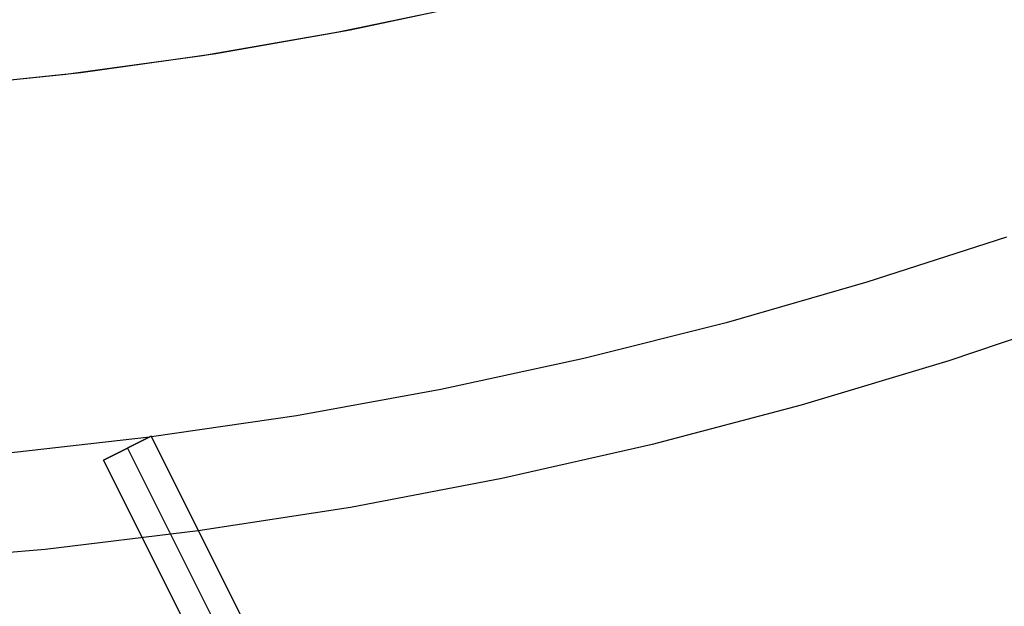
# Model space of a CAD drawing. Header units: millimetres. Extents: x 6038 to 7358, y -8545 to -7225.
# Tile 47 of 256: x 6706 to 6725, y -7969 to -7958. Entities that reach past the tile are written whole.
import ezdxf

# ---------------------------------------------------------------- set-up
doc = ezdxf.new("R2010")
doc.units = ezdxf.units.MM
doc.layers.add('color', color=7, linetype='Continuous')

msp = doc.modelspace()

# ---------------------------------------------------------------- linework, layer by layer
at = {"layer": 'color', "color": 254, "true_color": 0xcad1ee}
for p, q in [((6714.897, -7957.811, 43.5), (6712.363, -7958.339, 43.5)), ((6714.897, -7957.811, 32.973), (6712.363, -7958.339, 32.973)), ((6714.897, -7957.811, 43.5), (6712.363, -7958.339, 43.5)), ((6715.089, -7957.767, 22.446), (6712.584, -7958.297, 22.446)), ((6715.089, -7957.767, 22.446), (6712.584, -7958.297, 22.446)), ((6712.363, -7958.339, 43.5), (6709.811, -7958.78, 43.5)), ((6712.363, -7958.339, 32.973), (6709.811, -7958.78, 32.973)), ((6712.363, -7958.339, 43.5), (6709.811, -7958.78, 43.5)), ((6712.584, -7958.297, 22.446), (6710.062, -7958.741, 22.446)), ((6712.584, -7958.297, 22.446), (6710.062, -7958.741, 22.446)), ((6709.811, -7958.78, 43.5), (6707.246, -7959.133, 43.5)), ((6709.811, -7958.78, 32.973), (6707.246, -7959.133, 32.973)), ((6709.811, -7958.78, 43.5), (6707.246, -7959.133, 43.5)), ((6710.062, -7958.741, 22.446), (6707.526, -7959.099, 22.446)), ((6710.062, -7958.741, 22.446), (6707.526, -7959.099, 22.446)), ((6707.246, -7959.133, 43.5), (6704.671, -7959.397, 43.5)), ((6707.246, -7959.133, 32.973), (6704.671, -7959.397, 32.973)), ((6707.246, -7959.133, 43.5), (6704.671, -7959.397, 43.5)), ((6707.526, -7959.099, 22.446), (6704.979, -7959.37, 22.446)), ((6707.526, -7959.099, 22.446), (6704.979, -7959.37, 22.446)), ((6724.903, -7962.184, 17.309), (6722.286, -7963.033, 17.309)), ((6722.286, -7963.033, 17.309), (6719.642, -7963.793, 17.309)), ((6726.564, -7963.579, 18.688), (6723.823, -7964.507, 18.688)), ((6719.642, -7963.793, 17.309), (6716.973, -7964.465, 17.309)), ((6716.973, -7964.465, 17.309), (6714.284, -7965.046, 17.309)), ((6723.823, -7964.507, 18.688), (6721.052, -7965.34, 18.688)), ((6714.284, -7965.046, 17.309), (6711.577, -7965.537, 17.309)), ((6721.052, -7965.34, 18.688), (6718.254, -7966.076, 18.688)), ((6711.577, -7965.537, 17.309), (6708.855, -7965.936, 17.309)), ((6708.815, -7965.941, 17.309), (6706.001, -7966.256, 17.309)), ((6707.955, -7966.372, 17.172), (6708.849, -7965.924, 17.315)), ((6707.955, -7966.372, 17.172), (6708.849, -7965.924, 17.315)), ((6708.849, -7965.924, 15.7), (6707.955, -7966.372, 15.7)), ((6707.955, -7966.372, 16.507), (6708.849, -7965.924, 16.507)), ((6708.849, -7965.924, 15.7), (6707.955, -7966.372, 15.7)), ((6708.849, -7965.924, 17.315), (6712.9, -7974.008, 13.655)), ((6708.849, -7965.924, 17.315), (6712.9, -7974.008, 13.655)), ((6708.849, -7965.924, 15.7), (6708.849, -7965.924, 17.315)), ((6712.729, -7973.667, 0.7), (6708.849, -7965.924, 15.7)), ((6708.849, -7965.924, 15.7), (6708.849, -7965.924, 17.315)), ((6712.729, -7973.667, 0.7), (6708.849, -7965.924, 15.7)), ((6708.402, -7966.148, 15.7), (6708.402, -7966.148, 17.244)), ((6708.402, -7966.148, 15.7), (6712.282, -7973.891, 0.7)), ((6718.254, -7966.076, 18.688), (6715.432, -7966.716, 18.688)), ((6712.006, -7974.456, 13.526), (6707.955, -7966.372, 17.172)), ((6707.955, -7966.372, 15.7), (6707.955, -7966.372, 17.172)), ((6707.955, -7966.372, 15.7), (6707.955, -7966.372, 17.172)), ((6712.006, -7974.456, 13.526), (6707.955, -7966.372, 17.172)), ((6707.955, -7966.372, 15.7), (6711.835, -7974.115, 0.7)), ((6707.955, -7966.372, 15.7), (6711.835, -7974.115, 0.7)), ((6715.432, -7966.716, 18.688), (6712.59, -7967.258, 18.688)), ((6712.59, -7967.258, 18.688), (6709.731, -7967.701, 18.688)), ((6709.731, -7967.701, 18.688), (6706.858, -7968.046, 18.688)), ((6706.858, -7968.046, 18.688), (6703.975, -7968.291, 18.688))]:
    msp.add_line(p, q, dxfattribs=at)

doc.saveas('drawing.dxf')
